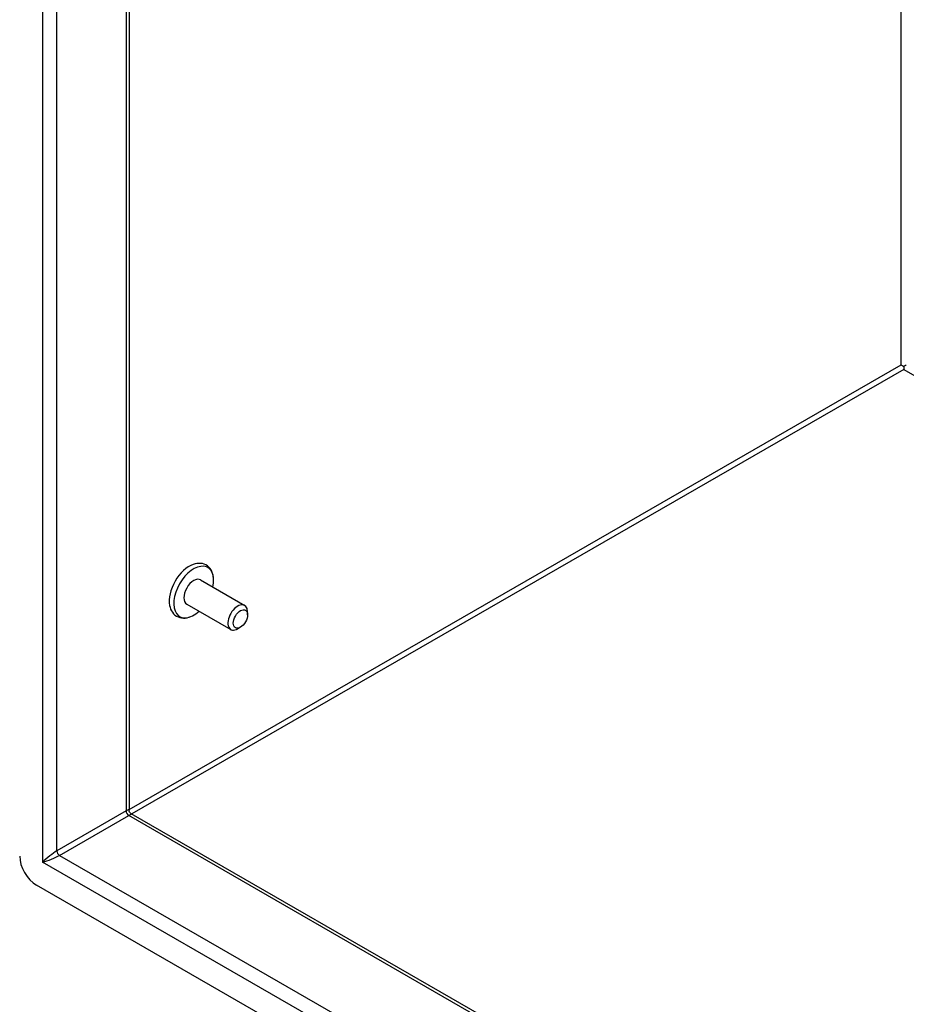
# Model space of a CAD drawing. Header units: inches. Extents: x 16 to 163, y 13 to 104.
# Tile 41 of 55: x 138.34 to 145.73, y 56.5 to 64.71. Entities that reach past the tile are written whole.
import ezdxf

# ---------------------------------------------------------------- set-up
doc = ezdxf.new("R2010")
doc.units = ezdxf.units.IN
doc.header["$MEASUREMENT"] = 0
doc.layers.add('Visible Edges(ANSI)', color=7, linetype='Continuous', lineweight=25)
doc.layers.add('Visible Tangent Edges(ANSI)', color=7, linetype='Continuous', lineweight=25)

msp = doc.modelspace()

# ---------------------------------------------------------------- linework, layer by layer
at = {"layer": 'Visible Edges(ANSI)'}
for p, q in [((139.2529, 75.5862), (139.2529, 58.1205)), ((145.7089, 61.8178), (145.7089, 61.7925)), ((139.8496, 60.0385), (140.217, 59.8269)), ((139.7337, 59.8372), (140.1011, 59.6256)), ((140.2412, 59.7479), (140.2412, 59.7736)), ((140.1816, 59.6444), (140.1594, 59.6315)), ((139.2685, 58.0936), (154.3722, 49.3959)), ((154.4488, 48.3007), (138.4804, 57.4963))]:
    msp.add_line(p, q, dxfattribs=at)
at = {"layer": 'Visible Edges(ANSI)', "flags": 128}
for points in [[(139.9578, 60.0464), (139.9562, 60.0626), (139.9533, 60.0782), (139.9491, 60.0934), (139.9434, 60.1078), (139.9362, 60.1215), (139.9275, 60.1341), (139.9173, 60.1455), (139.9055, 60.1554), (139.8926, 60.1636), (139.8786, 60.1699), (139.8638, 60.1742), (139.8486, 60.1765), (139.8333, 60.1769), (139.8179, 60.1755), (139.8026, 60.1725), (139.7875, 60.1679)], [(139.5906, 59.826), (139.5943, 59.8106), (139.5993, 59.7959), (139.6058, 59.7819), (139.6139, 59.7688), (139.6235, 59.7568), (139.6346, 59.7462), (139.647, 59.7373), (139.6607, 59.7302), (139.6751, 59.725), (139.6901, 59.7219), (139.7054, 59.7207), (139.7208, 59.7213), (139.7362, 59.7237), (139.7514, 59.7276), (139.7664, 59.733), (139.7811, 59.7397)], [(139.2685, 58.0936), (139.2625, 58.0981), (139.2571, 58.1049), (139.2538, 58.113), (139.2529, 58.1205)]]:
    msp.add_lwpolyline(points, dxfattribs=at)
at = {"layer": 'Visible Edges(ANSI)'}
for centre, major_axis, ratio, start_param, end_param in [((145.7089, 61.8179), (0.031, -0.0179), 0.001672, 3.927958, 4.713356), ((145.7089, 61.8179), (0.031, 0.0179), 0.001672, 4.711422, 5.49682), ((139.7554, 59.9587), (-0.1186, -0.2059), 0.578093, 3.733101, 5.691677), ((139.7916, 59.9379), (0.1175, 0.2041), 0.578093, 5.228097, 10.479866), ((139.7916, 59.9379), (-0.058, -0.1006), 0.578093, 3.141593, 6.283185), ((140.1591, 59.7263), (0.058, 0.1006), 0.578093, 5.495853, 10.21211), ((138.4804, 57.6572), (-0.0982, 0.1706), 0.578093, 0.787332, 2.358128)]:
    msp.add_ellipse(centre, major_axis=major_axis, ratio=ratio, start_param=start_param, end_param=end_param, dxfattribs=at)
msp.add_ellipse((140.1814, 59.7135), major_axis=(-0.0422, -0.0734), ratio=0.578093, dxfattribs=at)
at = {"layer": 'Visible Tangent Edges(ANSI)'}
for p, q in [((138.5324, 76.0297), (138.5324, 57.6874)), ((138.6512, 57.7814), (138.6512, 75.9327)), ((139.2283, 75.6003), (139.2283, 58.1138)), ((145.6869, 61.8305), (145.6869, 71.8811)), ((139.2529, 58.1254), (145.6869, 61.8305)), ((145.7089, 61.7925), (139.277, 58.0887)), ((145.7089, 61.7925), (154.3722, 56.8036)), ((139.2283, 58.1138), (138.6512, 57.7814)), ((138.6731, 57.7435), (139.2503, 58.0758)), ((154.3722, 49.3677), (139.2503, 58.0758)), ((154.3968, 48.5517), (138.5324, 57.6874)), ((138.6731, 57.7435), (154.3722, 48.7029))]:
    msp.add_line(p, q, dxfattribs=at)
for centre, major_axis, ratio, start_param, end_param in [((139.1689, 58.054), (-0.0835, -0.068), 0.131082, 3.035236, 3.820634), ((139.2503, 58.1012), (-0.0155, 0.0269), 0.578093, 0.787332, 2.358128), ((139.1689, 58.054), (0.1006, 0.0385), 0.127937, 5.603401, 6.386866), ((138.5918, 57.7216), (-0.0835, -0.068), 0.131082, 3.820634, 5.39143), ((138.6731, 57.7688), (-0.0155, 0.0269), 0.578093, 0.787332, 2.358128), ((138.5918, 57.7216), (0.1006, 0.0385), 0.127937, 4.032605, 5.603401)]:
    msp.add_ellipse(centre, major_axis=major_axis, ratio=ratio, start_param=start_param, end_param=end_param, dxfattribs=at)

doc.saveas('drawing.dxf')
